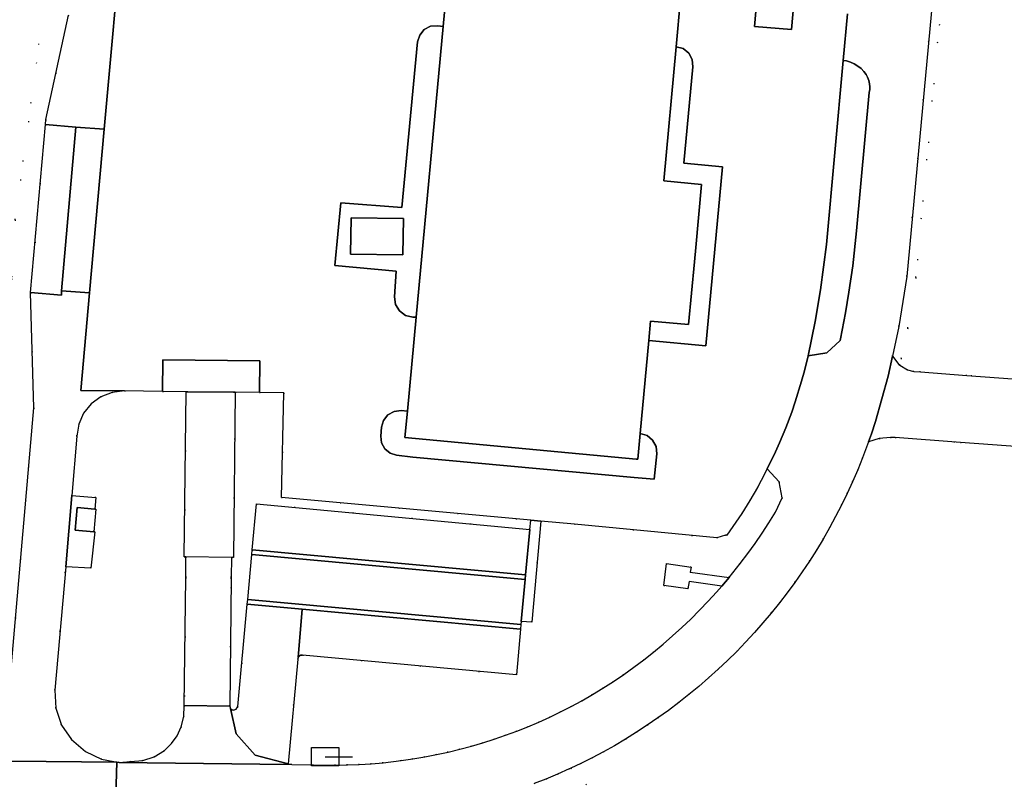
# Model space of a CAD drawing. Header units: metres. Extents: x 174791 to 179073, y 406431 to 409043.
# Tile 87 of 256: x 175974 to 176082, y 407159 to 407242. Entities that reach past the tile are written whole.
import ezdxf

# ---------------------------------------------------------------- set-up
doc = ezdxf.new("R2010")
doc.units = ezdxf.units.M
doc.linetypes.add('DOT', pattern=[6.35, 0, -6.35])
doc.layers.get('0').update_dxf_attribs({"color": 254})
for name, color, linetype in [('overigbouwwerk_overkapping', 254, 'Continuous'), ('panden', 254, 'Continuous'), ('straatmeubilair_afsluitboom', 254, 'Continuous'), ('terreindeelbegroeid', 254, 'DOT'), ('wegdeel_molgoot', 254, 'Continuous'), ('wegdeel_opstelplaats', 254, 'Continuous'), ('wegdeel_parkeervlak', 254, 'Continuous'), ('wegdeel_rijbaan', 254, 'Continuous'), ('wegdeel_voetpad', 254, 'Continuous')]:
    doc.layers.add(name, color=color, linetype=linetype)

# ---------------------------------------------------------------- blocks, each defined once
blk = doc.blocks.new('065')
at = {"color": 0, "linetype": 'Continuous'}
blk.add_line((0, 0), (3, 0), dxfattribs=at)
blk.add_3dface([(-1.5, 1), (1.5, 1), (1.5, -1), (-1.5, -1)], dxfattribs=at)

msp = doc.modelspace()

# ---------------------------------------------------------------- linework, layer by layer
at = {"layer": 'overigbouwwerk_overkapping'}
msp.add_polyline3d([(175997.294, 407201.145, 0), (175997.089, 407183.074, 0), (175996.889, 407183.076, 0), (175991.898, 407183.135, 0), (175991.699, 407183.137, 0), (175991.912, 407201.209, 0), (175992.112, 407201.207, 0), (175997.094, 407201.147, 0)], close=True, dxfattribs=at)
at = {"layer": 'panden'}
for points in [[(176016.142, 407199.09, 0), (176017.102, 407209.375, 0), (176020.072, 407241.196, 0), (176020.547, 407246.294, 0), (176020.823, 407249.246, 0), (176046.31, 407246.88, 0), (176046.066, 407244.23, 0), (176045.58, 407238.967, 0), (176044.224, 407224.272, 0), (176048.36, 407223.871, 0), (176047.722, 407216.994, 0), (176047.575, 407215.432, 0), (176046.929, 407208.552, 0), (176042.787, 407208.942, 0), (176042.588, 407206.818, 0), (176041.633, 407196.621, 0), (176041.37, 407193.81, 0), (176041.203, 407193.825, 0), (176015.87, 407196.179, 0)], [(176009.924, 407216.263, 0), (176009.991, 407220.231, 0), (176015.719, 407220.168, 0), (176015.651, 407216.201, 0)], [(175981.791, 407185.868, 0), (175979.779, 407186.044, 0), (175979.997, 407188.537, 0), (175981.929, 407188.368, 0), (175982.01, 407188.361, 0)]]:
    msp.add_polyline3d(points, close=True, dxfattribs=at)
at = {"layer": 'terreindeelbegroeid'}
for points in [[(175977.361, 407251.038, 0), (175977.243, 407250, 0), (175973.186, 407220.017, 0), (175972.489, 407207.348, 0), (175956.423, 407177.219, 0), (175953.099, 407175.526, 0), (175953.364, 407218.17, 0), (175953.498, 407235.846, 0), (175953.935, 407250, 0), (175953.592, 407255.458, 0), (175957.266, 407255.244, 0), (175969.684, 407253.778, 0)], [(176075.258, 407254.31, 0), (176075.606, 407254.278, 0), (176075.6, 407254.236, 0), (176071.829, 407213.708, 0), (176070.942, 407208.156, 0), (176070.236, 407204.872, 0), (176070.066, 407204.13, 0), (176069.961, 407204.195, 0), (176069.258, 407205.082, 0), (176069.959, 407208.34, 0), (176070.836, 407213.833, 0), (176074.604, 407254.329, 0), (176075.236, 407254.277, 0), (176075.256, 407254.276, 0)], [(176090.053, 407252.948, 0), (176089.882, 407251.083, 0), (176089.791, 407250.091, 0), (176089.701, 407249.105, 0), (176089.646, 407248.507, 0), (176089.471, 407246.609, 0), (176089.468, 407246.574, 0), (176089.4, 407245.841, 0), (176085.404, 407202.414, 0), (176085.403, 407202.396, 0), (176084.405, 407202.471, 0), (176077.417, 407202.993, 0), (176072.324, 407203.373, 0), (176071.611, 407203.41, 0), (176070.924, 407203.6, 0), (176070.066, 407204.13, 0), (176070.236, 407204.872, 0), (176070.942, 407208.156, 0), (176071.829, 407213.708, 0), (176075.6, 407254.236, 0), (176075.606, 407254.278, 0), (176082.352, 407253.657, 0), (176089.058, 407253.039, 0)], [(175979.705, 407250.202, 0), (175979.018, 407242.403, 0), (175976.556, 407230.999, 0), (175976.507, 407230.443, 0), (175974.888, 407212.073, 0), (175975.233, 407199.451, 0), (175974.343, 407189.35, 0), (175972.49, 407168.001, 0), (175972.41, 407167.373, 0), (175972.278, 407166.754, 0), (175970.205, 407165.803, 0), (175972.489, 407207.348, 0), (175973.186, 407220.017, 0), (175977.243, 407250, 0), (175977.361, 407251.038, 0)], [(175989.339, 407201.24, 0), (175991.912, 407201.209, 0), (175991.699, 407183.137, 0), (175991.898, 407183.135, 0), (175991.873, 407180.984, 0), (175991.872, 407180.854, 0), (175991.718, 407166.865, 0), (175991.666, 407165.677, 0), (175991.378, 407164.524, 0), (175990.93, 407163.561, 0), (175990.316, 407162.694, 0), (175989.557, 407161.951, 0), (175988.423, 407161.248, 0), (175987.156, 407160.829, 0), (175985.826, 407160.719, 0), (175984.578, 407160.645, 0), (175982.653, 407161.006, 0), (175980.886, 407161.848, 0), (175979.358, 407163.146, 0), (175978.271, 407164.731, 0), (175977.636, 407166.581, 0), (175977.52, 407168.533, 0), (175978.728, 407182.034, 0), (175981.471, 407181.888, 0), (175981.915, 407185.855, 0), (175981.791, 407185.868, 0), (175982.01, 407188.361, 0), (175981.929, 407188.368, 0), (175982.023, 407189.635, 0), (175979.412, 407189.862, 0), (175979.935, 407196.357, 0), (175980.148, 407197.652, 0), (175980.686, 407198.852, 0), (175981.513, 407199.876, 0), (175982.575, 407200.653, 0), (175983.8, 407201.133, 0), (175985.162, 407201.29, 0)], [(175999.933, 407201.113, 0), (176002.601, 407201.078, 0), (176002.348, 407189.648, 0), (176029.676, 407187.151, 0), (176029.542, 407186.111, 0), (175999.633, 407188.926, 0), (175999.163, 407183.89, 0), (175999.116, 407183.392, 0), (175998.655, 407178.457, 0), (175998.609, 407177.959, 0), (175997.562, 407166.746, 0), (175997.412, 407166.458, 0), (175997.106, 407166.35, 0), (175996.916, 407166.4, 0), (175996.767, 407166.528, 0), (175996.705, 407166.797, 0), (175996.863, 407180.744, 0), (175996.864, 407180.874, 0), (175996.889, 407183.076, 0), (175997.089, 407183.074, 0), (175997.294, 407201.145, 0)], [(176051.378, 407180.882, 0), (176047.125, 407181.448, 0), (176047.242, 407182.01, 0), (176044.536, 407182.393, 0), (176044.224, 407180.012, 0), (176046.864, 407179.652, 0), (176046.988, 407180.441, 0), (176050.57, 407179.931, 0), (176049.993, 407179.272, 0), (176049.076, 407178.268, 0), (176048.135, 407177.286, 0), (176047.171, 407176.326, 0), (176046.186, 407175.388, 0), (176045.178, 407174.474, 0), (176044.15, 407173.584, 0), (176043.101, 407172.718, 0), (176042.032, 407171.876, 0), (176040.944, 407171.06, 0), (176039.837, 407170.27, 0), (176038.712, 407169.506, 0), (176037.569, 407168.768, 0), (176036.409, 407168.057, 0), (176035.252, 407167.389, 0), (176034.099, 407166.765, 0), (176032.931, 407166.169, 0), (176031.749, 407165.6, 0), (176030.555, 407165.058, 0), (176029.348, 407164.545, 0), (176028.13, 407164.06, 0), (176026.9, 407163.604, 0), (176025.66, 407163.177, 0), (176024.41, 407162.78, 0), (176023.152, 407162.411, 0), (176021.885, 407162.073, 0), (176020.61, 407161.764, 0), (176019.329, 407161.485, 0), (176018.042, 407161.236, 0), (176016.748, 407161.017, 0), (176015.451, 407160.829, 0), (176013.496, 407160.604, 0), (176012.19, 407160.493, 0), (176010.881, 407160.412, 0), (176009.571, 407160.361, 0), (176008.259, 407160.342, 0), (176003.476, 407160.394, 0), (176003.103, 407160.489, 0), (176004.149, 407171.938, 0), (176004.196, 407172.128, 0), (176004.319, 407172.281, 0), (176004.48, 407172.364, 0), (176004.66, 407172.378, 0), (176028.079, 407170.219, 0), (176028.532, 407175.221, 0), (176028.577, 407175.719, 0), (176028.609, 407176.073, 0), (176029.759, 407176.003, 0), (176030.764, 407187.048, 0), (176034.431, 407186.703, 0), (176050.033, 407185.21, 0), (176050.975, 407185.522, 0), (176051.125, 407185.491, 0), (176052.773, 407187.879, 0), (176053.652, 407189.285, 0), (176054.487, 407190.717, 0), (176054.904, 407191.485, 0), (176055.554, 407192.753, 0), (176056.852, 407191.329, 0), (176057.184, 407189.579, 0), (176056.452, 407188.04, 0), (176055.726, 407186.863, 0), (176054.984, 407185.722, 0), (176054.216, 407184.6, 0), (176053.422, 407183.495, 0), (176052.602, 407182.41, 0)]]:
    msp.add_polyline3d(points, close=True, dxfattribs=at)
for points in [[(176035.768, 407158.165, 0), (176034.046, 407160.003, 0), (176035.132, 407160.516, 0), (176036.377, 407161.137, 0), (176037.608, 407161.787, 0), (176038.823, 407162.464, 0), (176040.04, 407163.183, 0), (176041.24, 407163.929, 0), (176042.424, 407164.701, 0), (176043.589, 407165.5, 0), (176044.737, 407166.325, 0), (176045.865, 407167.176, 0), (176046.974, 407168.052, 0), (176048.064, 407168.952, 0), (176049.133, 407169.876, 0), (176050.18, 407170.825, 0), (176051.207, 407171.796, 0), (176052.211, 407172.79, 0), (176053.193, 407173.807, 0), (176054.151, 407174.845, 0), (176055.087, 407175.905, 0), (176055.998, 407176.985, 0), (176056.884, 407178.086, 0), (176057.746, 407179.206, 0), (176058.582, 407180.345, 0), (176059.393, 407181.502, 0), (176060.177, 407182.678, 0), (176060.935, 407183.871, 0), (176061.666, 407185.08, 0), (176062.37, 407186.306, 0), (176063.046, 407187.547, 0), (176063.694, 407188.803, 0), (176064.313, 407190.073, 0), (176064.904, 407191.356, 0), (176065.466, 407192.653, 0), (176065.999, 407193.962, 0), (176066.662, 407195.724, 0), (176067.83, 407196.075, 0), (176069.042, 407196.214, 0), (176069.567, 407196.208, 0), (176076.704, 407195.667, 0), (176083.731, 407195.134, 0)], [(176030.023, 407158.313, 0), (176031.319, 407158.821, 0), (176032.603, 407159.357, 0), (176033.874, 407159.922, 0), (176034.046, 407160.003, 0), (176035.768, 407158.165, 0)]]:
    msp.add_polyline3d(points, dxfattribs=at)
at = {"layer": 'wegdeel_molgoot'}
for points in [[(176029.082, 407181.166, 0), (176029.036, 407180.668, 0), (175999.116, 407183.392, 0), (175999.163, 407183.89, 0)], [(176028.577, 407175.719, 0), (176028.532, 407175.221, 0), (176004.628, 407177.408, 0), (175998.609, 407177.959, 0), (175998.655, 407178.457, 0)]]:
    msp.add_polyline3d(points, close=True, dxfattribs=at)
at = {"layer": 'wegdeel_opstelplaats'}
for points in [[(176064.35, 407242.576, 0), (176063.874, 407237.443, 0), (176062.043, 407217.321, 0), (176061.399, 407212.352, 0), (176060.797, 407208.879, 0), (176060.021, 407205.122, 0), (176059.646, 407203.495, 0), (176059.323, 407202.356, 0), (176058.618, 407200.096, 0), (176058.235, 407198.976, 0), (176057.599, 407197.263, 0), (176056.916, 407195.606, 0), (176056.469, 407194.625, 0), (176055.554, 407192.753, 0), (176054.904, 407191.485, 0), (176054.487, 407190.717, 0), (176053.652, 407189.285, 0), (176052.773, 407187.879, 0), (176051.125, 407185.491, 0), (176050.975, 407185.522, 0), (176050.033, 407185.21, 0), (176034.431, 407186.703, 0), (176030.764, 407187.048, 0), (176029.676, 407187.151, 0), (176002.348, 407189.648, 0), (176002.601, 407201.078, 0), (175999.933, 407201.113, 0), (175999.999, 407204.59, 0), (175989.382, 407204.711, 0), (175989.339, 407201.24, 0), (175985.162, 407201.29, 0), (175980.389, 407201.348, 0), (175981.347, 407212.032, 0), (175982.953, 407229.934, 0), (175985.011, 407252.887, 0)], [(176020.547, 407246.294, 0), (176020.072, 407241.196, 0), (176019.468, 407241.269, 0), (176018.687, 407241.207, 0), (176017.992, 407240.846, 0), (176017.492, 407240.243, 0), (176017.266, 407239.494, 0), (176015.55, 407221.38, 0), (176008.843, 407221.882, 0), (176008.189, 407215.036, 0), (176014.913, 407214.392, 0), (176014.735, 407211.589, 0), (176014.849, 407210.762, 0), (176015.275, 407210.045, 0), (176015.947, 407209.549, 0), (176016.758, 407209.353, 0), (176017.102, 407209.375, 0), (176016.142, 407199.09, 0), (176015.454, 407199.144, 0), (176014.687, 407199.053, 0), (176014.013, 407198.676, 0), (176013.534, 407198.071, 0), (176013.323, 407197.328, 0), (176013.243, 407196.341, 0), (176013.327, 407195.601, 0), (176013.682, 407194.947, 0), (176014.258, 407194.474, 0), (176014.969, 407194.253, 0), (176016.739, 407194.058, 0), (176040.964, 407191.836, 0), (176043.173, 407191.635, 0), (176043.451, 407194.413, 0), (176043.378, 407195.201, 0), (176043.005, 407195.899, 0), (176042.392, 407196.398, 0), (176041.633, 407196.621, 0), (176042.588, 407206.818, 0), (176048.849, 407206.243, 0), (176050.671, 407225.804, 0), (176046.418, 407226.216, 0), (176047.391, 407236.774, 0), (176047.338, 407237.567, 0), (176046.97, 407238.271, 0), (176046.348, 407238.766, 0), (176045.58, 407238.967, 0), (176046.066, 407244.23, 0)], [(176054.412, 407244.082, 0), (176054.171, 407241.192, 0), (176058.227, 407240.854, 0), (176058.468, 407243.744, 0)]]:
    msp.add_polyline3d(points, dxfattribs=at)
for points in [[(176058.468, 407243.744, 0), (176058.227, 407240.854, 0), (176054.171, 407241.192, 0), (176054.412, 407244.082, 0)], [(176051.378, 407180.882, 0), (176050.57, 407179.931, 0), (176046.988, 407180.441, 0), (176046.864, 407179.652, 0), (176044.224, 407180.012, 0), (176044.536, 407182.393, 0), (176047.242, 407182.01, 0), (176047.125, 407181.448, 0)]]:
    msp.add_polyline3d(points, close=True, dxfattribs=at)
at = {"layer": 'wegdeel_parkeervlak'}
for points in [[(176060.021, 407205.122, 0), (176060.797, 407208.879, 0), (176061.399, 407212.352, 0), (176062.043, 407217.321, 0), (176063.874, 407237.443, 0), (176064.223, 407237.412, 0), (176064.665, 407237.281, 0), (176065.086, 407237.095, 0), (176065.479, 407236.855, 0), (176065.837, 407236.566, 0), (176066.127, 407236.261, 0), (176066.375, 407235.921, 0), (176066.542, 407235.619, 0), (176066.686, 407235.251, 0), (176066.768, 407234.895, 0), (176066.792, 407234.582, 0), (176066.773, 407234.268, 0), (176066.71, 407233.96, 0), (176065.341, 407218.802, 0), (176064.921, 407215.001, 0), (176064.503, 407212.09, 0), (176064.118, 407209.832, 0), (176063.596, 407206.995, 0), (176063.553, 407206.808, 0), (176062.07, 407205.467, 0)], [(176029.542, 407186.111, 0), (176029.082, 407181.166, 0), (175999.163, 407183.89, 0), (175999.633, 407188.926, 0)], [(176028.532, 407175.221, 0), (176028.079, 407170.219, 0), (176004.66, 407172.378, 0), (176004.48, 407172.364, 0), (176004.319, 407172.281, 0), (176004.196, 407172.128, 0), (176004.628, 407177.408, 0)]]:
    msp.add_polyline3d(points, close=True, dxfattribs=at)
at = {"layer": 'wegdeel_rijbaan'}
for points in [[(176074.604, 407254.329, 0), (176070.836, 407213.833, 0), (176069.959, 407208.34, 0), (176069.258, 407205.082, 0), (176068.789, 407202.902, 0), (176067.419, 407197.956, 0), (176066.976, 407196.614, 0), (176066.662, 407195.724, 0), (176065.999, 407193.962, 0), (176065.466, 407192.653, 0), (176064.904, 407191.356, 0), (176064.313, 407190.073, 0), (176063.694, 407188.803, 0), (176063.046, 407187.547, 0), (176062.37, 407186.306, 0), (176061.666, 407185.08, 0), (176060.935, 407183.871, 0), (176060.177, 407182.678, 0), (176059.393, 407181.502, 0), (176058.582, 407180.345, 0), (176057.746, 407179.206, 0), (176056.884, 407178.086, 0), (176055.998, 407176.985, 0), (176055.087, 407175.905, 0), (176054.151, 407174.845, 0), (176053.193, 407173.807, 0), (176052.211, 407172.79, 0), (176051.207, 407171.796, 0), (176050.18, 407170.825, 0), (176049.133, 407169.876, 0), (176048.064, 407168.952, 0), (176046.974, 407168.052, 0), (176045.865, 407167.176, 0), (176044.737, 407166.325, 0), (176043.589, 407165.5, 0), (176042.424, 407164.701, 0), (176041.24, 407163.929, 0), (176040.04, 407163.183, 0), (176038.823, 407162.464, 0), (176037.608, 407161.787, 0), (176036.377, 407161.137, 0), (176035.132, 407160.516, 0), (176034.046, 407160.003, 0), (176033.874, 407159.922, 0), (176032.603, 407159.357, 0), (176031.319, 407158.821, 0), (176030.023, 407158.313, 0)], [(175985.011, 407252.887, 0), (175982.953, 407229.934, 0), (175979.849, 407230.147, 0), (175976.507, 407230.443, 0), (175976.556, 407230.999, 0), (175979.018, 407242.403, 0)], [(175984.146, 407154.583, 0), (175984.323, 407160.648, 0), (175984.578, 407160.645, 0), (176000, 407160.436, 0), (176003.476, 407160.394, 0), (176008.259, 407160.342, 0), (176009.571, 407160.361, 0), (176010.881, 407160.412, 0), (176012.19, 407160.493, 0), (176013.496, 407160.604, 0), (176015.451, 407160.829, 0), (176016.748, 407161.017, 0), (176018.042, 407161.236, 0), (176019.329, 407161.485, 0), (176020.61, 407161.764, 0), (176021.885, 407162.073, 0), (176023.152, 407162.411, 0), (176024.41, 407162.78, 0), (176025.66, 407163.177, 0), (176026.9, 407163.604, 0), (176028.13, 407164.06, 0), (176029.348, 407164.545, 0), (176030.555, 407165.058, 0), (176031.749, 407165.6, 0), (176032.931, 407166.169, 0), (176034.099, 407166.765, 0), (176035.252, 407167.389, 0), (176036.409, 407168.057, 0), (176037.569, 407168.768, 0), (176038.712, 407169.506, 0), (176039.837, 407170.27, 0), (176040.944, 407171.06, 0), (176042.032, 407171.876, 0), (176043.101, 407172.718, 0), (176044.15, 407173.584, 0), (176045.178, 407174.474, 0), (176046.186, 407175.388, 0), (176047.171, 407176.326, 0), (176048.135, 407177.286, 0), (176049.076, 407178.268, 0), (176049.993, 407179.272, 0), (176050.57, 407179.931, 0), (176051.378, 407180.882, 0), (176052.602, 407182.41, 0), (176053.422, 407183.495, 0), (176054.216, 407184.6, 0), (176054.984, 407185.722, 0), (176055.726, 407186.863, 0), (176056.452, 407188.04, 0), (176057.184, 407189.579, 0), (176056.852, 407191.329, 0), (176055.554, 407192.753, 0), (176056.469, 407194.625, 0), (176056.916, 407195.606, 0), (176057.599, 407197.263, 0), (176058.235, 407198.976, 0), (176058.618, 407200.096, 0), (176059.323, 407202.356, 0), (176059.646, 407203.495, 0), (176060.021, 407205.122, 0), (176062.07, 407205.467, 0), (176063.553, 407206.808, 0), (176063.596, 407206.995, 0), (176064.118, 407209.832, 0), (176064.503, 407212.09, 0), (176064.921, 407215.001, 0), (176065.341, 407218.802, 0), (176066.71, 407233.96, 0), (176066.773, 407234.268, 0), (176066.792, 407234.582, 0), (176066.768, 407234.895, 0), (176066.686, 407235.251, 0), (176066.542, 407235.619, 0), (176066.375, 407235.921, 0), (176066.127, 407236.261, 0), (176065.837, 407236.566, 0), (176065.479, 407236.855, 0), (176065.086, 407237.095, 0), (176064.665, 407237.281, 0), (176064.223, 407237.412, 0), (176063.874, 407237.443, 0), (176064.35, 407242.576, 0)], [(175972.49, 407168.001, 0), (175974.343, 407189.35, 0), (175975.233, 407199.451, 0), (175974.888, 407212.073, 0), (175978.251, 407211.777, 0), (175978.277, 407212.233, 0), (175981.347, 407212.032, 0), (175980.389, 407201.348, 0), (175985.162, 407201.29, 0), (175983.8, 407201.133, 0), (175982.575, 407200.653, 0), (175981.513, 407199.876, 0), (175980.686, 407198.852, 0), (175980.148, 407197.652, 0), (175979.935, 407196.357, 0), (175979.412, 407189.862, 0), (175978.728, 407182.034, 0), (175977.52, 407168.533, 0), (175977.636, 407166.581, 0), (175978.271, 407164.731, 0), (175979.358, 407163.146, 0), (175980.886, 407161.848, 0), (175982.653, 407161.006, 0), (175984.578, 407160.645, 0), (175984.323, 407160.648, 0), (175964.916, 407160.86, 0)], [(175964.916, 407160.86, 0), (175984.323, 407160.648, 0), (175984.146, 407154.583, 0)]]:
    msp.add_polyline3d(points, dxfattribs=at)
for points in [[(175979.849, 407230.147, 0), (175978.277, 407212.233, 0), (175978.251, 407211.777, 0), (175974.888, 407212.073, 0), (175976.507, 407230.443, 0)], [(175982.953, 407229.934, 0), (175981.347, 407212.032, 0), (175978.277, 407212.233, 0), (175979.849, 407230.147, 0)], [(175999.999, 407204.59, 0), (175999.933, 407201.113, 0), (175997.294, 407201.145, 0), (175997.094, 407201.147, 0), (175992.112, 407201.207, 0), (175991.912, 407201.209, 0), (175989.339, 407201.24, 0), (175989.382, 407204.711, 0)], [(176070.066, 407204.13, 0), (176070.924, 407203.6, 0), (176071.611, 407203.41, 0), (176072.324, 407203.373, 0), (176077.417, 407202.993, 0), (176084.405, 407202.471, 0), (176085.403, 407202.396, 0), (176086.4, 407202.322, 0), (176085.726, 407194.994, 0), (176085.204, 407195.022, 0), (176084.728, 407195.058, 0), (176083.731, 407195.134, 0), (176076.704, 407195.667, 0), (176069.567, 407196.208, 0), (176069.042, 407196.214, 0), (176067.83, 407196.075, 0), (176066.662, 407195.724, 0), (176066.976, 407196.614, 0), (176067.419, 407197.956, 0), (176068.789, 407202.902, 0), (176069.258, 407205.082, 0), (176069.961, 407204.195, 0)], [(175997.294, 407201.145, 0), (175997.089, 407183.074, 0), (175996.889, 407183.076, 0), (175996.864, 407180.874, 0), (175996.863, 407180.744, 0), (175996.705, 407166.797, 0), (175991.718, 407166.865, 0), (175991.872, 407180.854, 0), (175991.873, 407180.984, 0), (175991.898, 407183.135, 0), (175991.699, 407183.137, 0), (175991.912, 407201.209, 0), (175992.112, 407201.207, 0), (175997.094, 407201.147, 0)], [(176029.036, 407180.668, 0), (176028.609, 407176.073, 0), (176028.577, 407175.719, 0), (175998.655, 407178.457, 0), (175999.116, 407183.392, 0)], [(176004.628, 407177.408, 0), (176004.196, 407172.128, 0), (176004.149, 407171.938, 0), (176003.103, 407160.489, 0), (175999.471, 407161.414, 0), (175997.403, 407163.754, 0), (175996.767, 407166.528, 0), (175996.916, 407166.4, 0), (175997.106, 407166.35, 0), (175997.412, 407166.458, 0), (175997.562, 407166.746, 0), (175998.609, 407177.959, 0)], [(175996.705, 407166.797, 0), (175996.767, 407166.528, 0), (175997.403, 407163.754, 0), (175999.471, 407161.414, 0), (176003.103, 407160.489, 0), (176003.476, 407160.394, 0), (176000, 407160.436, 0), (175984.578, 407160.645, 0), (175985.826, 407160.719, 0), (175987.156, 407160.829, 0), (175988.423, 407161.248, 0), (175989.557, 407161.951, 0), (175990.316, 407162.694, 0), (175990.93, 407163.561, 0), (175991.378, 407164.524, 0), (175991.666, 407165.677, 0), (175991.718, 407166.865, 0)]]:
    msp.add_polyline3d(points, close=True, dxfattribs=at)
at = {"layer": 'wegdeel_voetpad'}
for points in [[(176020.072, 407241.196, 0), (176017.102, 407209.375, 0), (176016.758, 407209.353, 0), (176015.947, 407209.549, 0), (176015.275, 407210.045, 0), (176014.849, 407210.762, 0), (176014.735, 407211.589, 0), (176014.913, 407214.392, 0), (176008.189, 407215.036, 0), (176008.843, 407221.882, 0), (176015.55, 407221.38, 0), (176017.266, 407239.494, 0), (176017.492, 407240.243, 0), (176017.992, 407240.846, 0), (176018.687, 407241.207, 0), (176019.468, 407241.269, 0)], [(176042.588, 407206.818, 0), (176042.787, 407208.942, 0), (176046.929, 407208.552, 0), (176047.575, 407215.432, 0), (176047.722, 407216.994, 0), (176048.36, 407223.871, 0), (176044.224, 407224.272, 0), (176045.58, 407238.967, 0), (176046.348, 407238.766, 0), (176046.97, 407238.271, 0), (176047.338, 407237.567, 0), (176047.391, 407236.774, 0), (176046.418, 407226.216, 0), (176050.671, 407225.804, 0), (176048.849, 407206.243, 0)], [(176009.924, 407216.263, 0), (176015.651, 407216.201, 0), (176015.719, 407220.168, 0), (176009.991, 407220.231, 0)], [(176016.142, 407199.09, 0), (176015.87, 407196.179, 0), (176041.203, 407193.825, 0), (176041.37, 407193.81, 0), (176041.633, 407196.621, 0), (176042.392, 407196.398, 0), (176043.005, 407195.899, 0), (176043.378, 407195.201, 0), (176043.451, 407194.413, 0), (176043.173, 407191.635, 0), (176040.964, 407191.836, 0), (176016.739, 407194.058, 0), (176014.969, 407194.253, 0), (176014.258, 407194.474, 0), (176013.682, 407194.947, 0), (176013.327, 407195.601, 0), (176013.243, 407196.341, 0), (176013.323, 407197.328, 0), (176013.534, 407198.071, 0), (176014.013, 407198.676, 0), (176014.687, 407199.053, 0), (176015.454, 407199.144, 0)], [(175981.929, 407188.368, 0), (175979.997, 407188.537, 0), (175979.779, 407186.044, 0), (175981.791, 407185.868, 0), (175981.915, 407185.855, 0), (175981.471, 407181.888, 0), (175978.728, 407182.034, 0), (175979.412, 407189.862, 0), (175982.023, 407189.635, 0)], [(176030.764, 407187.048, 0), (176029.759, 407176.003, 0), (176028.609, 407176.073, 0), (176029.036, 407180.668, 0), (176029.082, 407181.166, 0), (176029.542, 407186.111, 0), (176029.676, 407187.151, 0)]]:
    msp.add_polyline3d(points, close=True, dxfattribs=at)

# ---------------------------------------------------------------- block references
at = {"layer": 'straatmeubilair_afsluitboom'}
msp.add_blockref('065', (176007.13, 407161.254), dxfattribs=at)

doc.saveas('drawing.dxf')
